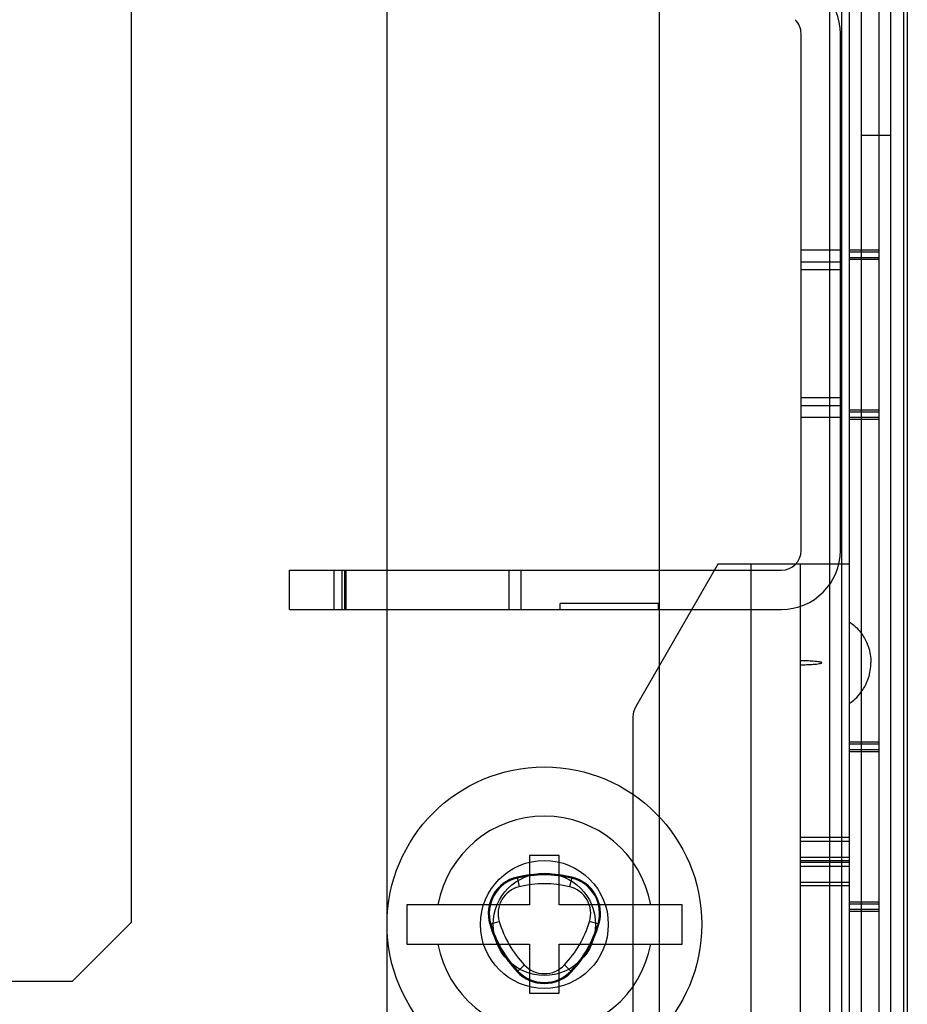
# Model space of a CAD drawing. Header units: millimetres. Extents: x 81 to 687, y 236 to 852.
# Tile 27 of 52: x 596 to 641, y 354 to 404. Entities that reach past the tile are written whole.
import ezdxf

# ---------------------------------------------------------------- set-up
doc = ezdxf.new("R2010")
doc.units = ezdxf.units.MM
doc.header["$LTSCALE"] = 70.538372
doc.layers.get('0').update_dxf_attribs({"linetype": 'CONTINUOUS'})

msp = doc.modelspace()

# ---------------------------------------------------------------- linework, layer by layer
at = {"color": 7, "linetype": 'Continuous'}
for p, q in [((601.393, 799.688), (601.393, 357.688)), ((637.493, 776.188), (637.493, 323.988)), ((637.893, 775.988), (637.893, 323.988)), ((639.393, 775.988), (639.393, 323.988)), ((640.643, 773.588), (640.643, 326.588)), ((640.843, 773.588), (640.843, 326.588)), ((636.893, 772.788), (636.893, 327.388)), ((628.243, 327.988), (628.243, 772.188)), ((638.493, 772.188), (638.493, 327.988)), ((639.993, 772.188), (639.993, 327.988)), ((614.393, 332.388), (614.393, 767.788)), ((635.443, 376.588), (635.443, 402.846)), ((637.443, 376.588), (637.443, 402.846)), ((638.493, 397.688), (639.993, 397.688)), ((637.443, 391.838), (635.443, 391.838)), ((639.393, 391.838), (637.893, 391.838)), ((639.393, 391.738), (637.893, 391.738)), ((637.443, 391.238), (635.443, 391.238)), ((639.393, 391.461), (637.893, 391.461)), ((639.393, 391.361), (637.893, 391.361)), ((637.443, 390.838), (635.443, 390.838)), ((637.443, 384.338), (635.443, 384.338)), ((637.443, 383.938), (635.443, 383.938)), ((639.393, 383.715), (637.893, 383.715)), ((637.443, 383.338), (635.443, 383.338)), ((639.393, 383.615), (637.893, 383.615)), ((639.393, 383.338), (637.893, 383.338)), ((639.393, 383.238), (637.893, 383.238)), ((631.218, 375.888), (627.027, 368.63)), ((637.893, 375.888), (631.218, 375.888)), ((632.893, 375.888), (632.893, 326.888)), ((635.393, 375.888), (635.393, 328.888)), ((609.443, 375.588), (634.443, 375.588)), ((609.443, 373.588), (609.443, 375.588)), ((611.693, 375.588), (611.693, 373.588)), ((612.09, 375.588), (612.09, 373.588)), ((612.236, 375.588), (612.236, 373.588)), ((612.293, 375.588), (612.293, 373.588)), ((620.593, 375.588), (620.593, 373.588)), ((621.193, 375.588), (621.193, 373.588)), ((628.193, 373.888), (623.193, 373.888)), ((623.193, 373.588), (623.193, 373.888)), ((628.193, 373.588), (628.193, 373.888)), ((609.443, 373.588), (634.443, 373.588)), ((626.893, 368.13), (626.893, 348.888)), ((639.393, 366.838), (637.893, 366.838)), ((639.393, 366.738), (637.893, 366.738)), ((639.393, 366.461), (637.893, 366.461)), ((639.393, 366.361), (637.893, 366.361)), ((637.893, 362.004), (635.393, 362.004)), ((635.393, 361.809), (637.893, 361.809)), ((623.143, 361.088), (621.643, 361.088)), ((621.643, 361.088), (621.643, 358.588)), ((623.143, 358.588), (623.143, 361.088)), ((635.393, 361.006), (637.893, 361.006)), ((637.893, 360.81), (635.393, 360.81)), ((637.893, 360.738), (635.393, 360.738)), ((635.393, 360.542), (637.893, 360.542)), ((621.003, 359.989), (621.117, 359.502)), ((623.784, 359.989), (623.669, 359.502)), ((635.393, 359.739), (637.893, 359.739)), ((637.893, 359.544), (635.393, 359.544)), ((639.393, 358.715), (637.893, 358.715)), ((621.643, 358.588), (615.393, 358.588)), ((615.393, 358.588), (615.393, 356.588)), ((629.393, 358.588), (623.143, 358.588)), ((629.393, 356.588), (629.393, 358.588)), ((639.393, 358.615), (637.893, 358.615)), ((639.393, 358.338), (637.893, 358.338)), ((639.393, 358.238), (637.893, 358.238)), ((601.393, 357.688), (598.393, 354.688)), ((619.619, 357.592), (620.098, 357.736)), ((625.167, 357.592), (624.689, 357.736)), ((615.393, 356.588), (621.643, 356.588)), ((621.643, 356.588), (621.643, 354.088)), ((623.143, 356.588), (629.393, 356.588)), ((623.143, 354.088), (623.143, 356.588)), ((621.009, 355.184), (621.374, 355.527)), ((623.777, 355.184), (623.413, 355.527)), ((598.393, 354.688), (169.393, 354.688)), ((621.643, 354.088), (623.143, 354.088))]:
    msp.add_line(p, q, dxfattribs=at)
for radius in [8, 3.25, 2.6]:
    msp.add_circle((622.393, 357.588), radius, dxfattribs=at)
for centre, radius, start, end in [((634.443, 402.846), 3, 0, 45), ((634.443, 402.846), 1, 0, 45), ((634.443, 376.588), 3, 270, 360), ((634.443, 376.588), 1, 270, 360), ((627.893, 368.13), 1, 150, 180), ((622.393, 357.588), 5.5, 10.4757, 169.5243), ((621.438, 358.14), 1.9, 103.2605, 196.7395), ((621.438, 358.14), 1.85, 103.2605, 196.7395), ((622.393, 354.088), 6.062, 76.7395, 103.2605), ((622.393, 354.088), 6.012, 76.7395, 103.2605), ((623.348, 358.14), 1.85, 343.2605, 76.7395), ((623.348, 358.14), 1.9, 343.2605, 76.7395), ((621.438, 358.14), 1.4, 103.2605, 196.7395), ((622.393, 354.088), 5.562, 76.7395, 103.2605), ((623.348, 358.14), 1.4, 343.2605, 76.7395), ((625.424, 359.338), 5.562, 196.7395, 223.2605), ((619.362, 359.338), 5.562, 316.7395, 343.2605), ((625.424, 359.338), 6.062, 196.7395, 223.2605), ((625.424, 359.338), 6.012, 196.7395, 223.2605), ((619.362, 359.338), 6.012, 316.7395, 343.2605), ((619.362, 359.338), 6.062, 316.7395, 343.2605), ((622.393, 357.588), 5.5, 190.4757, 349.5243), ((622.393, 356.486), 1.9, 223.2605, 316.7395), ((622.393, 356.486), 1.85, 223.2605, 316.7395), ((622.393, 356.486), 1.4, 223.2605, 316.7395)]:
    msp.add_arc(centre, radius, start, end, dxfattribs=at)
for points, knots in [([(637.893, 372.967), (637.926, 372.945), (638.119, 372.807), (638.476, 372.501), (638.897, 371.707), (638.993, 371.161), (638.993, 370.888)], [0, 0, 0, 0, 0.097112, 0.548556, 0.774278, 1, 1, 1, 1]), ([(635.393, 370.998), (635.451, 370.998), (635.623, 370.997), (635.846, 370.99), (636.063, 370.977), (636.22, 370.961), (636.35, 370.948), (636.437, 370.919), (636.493, 370.918), (636.493, 370.888)], [0, 0, 0, 0, 0.143795, 0.429197, 0.571898, 0.714598, 0.857299, 0.92865, 1, 1, 1, 1]), ([(635.393, 370.778), (635.451, 370.778), (635.623, 370.78), (635.846, 370.787), (636.063, 370.8), (636.22, 370.816), (636.35, 370.829), (636.437, 370.858), (636.493, 370.859), (636.493, 370.888)], [0, 0, 0, 0, 0.143795, 0.429197, 0.571898, 0.714598, 0.857299, 0.92865, 1, 1, 1, 1]), ([(637.893, 368.81), (637.926, 368.832), (638.119, 368.97), (638.476, 369.276), (638.897, 370.07), (638.993, 370.616), (638.993, 370.888)], [0, 0, 0, 0, 0.097112, 0.548556, 0.774278, 1, 1, 1, 1])]:
    msp.add_open_spline(points, degree=3, knots=knots, dxfattribs=at)

doc.saveas('drawing.dxf')
